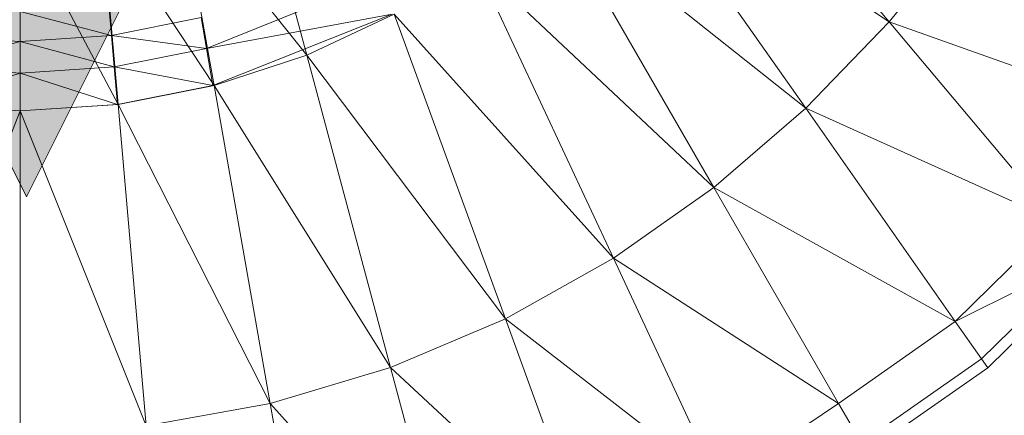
# Model space of a CAD drawing. Header units: metres. Extents: x 391.1 to 430.4, y 12.7 to 28.9.
# Tile 87 of 165: x 404.7807 to 404.8876, y 27.3947 to 27.4377. Entities that reach past the tile are written whole.
import ezdxf

# ---------------------------------------------------------------- set-up
doc = ezdxf.new("R2010")
doc.units = ezdxf.units.M
doc.layers.add('A-DETL-____-MBND', color=7, linetype='Continuous', lineweight=18)

# ---------------------------------------------------------------- blocks, each defined once
blk = doc.blocks.new('Family - Inodor PB-155417-01_FON_P0')
at = {"layer": 'A-DETL-____-MBND', "color": 253, "true_color": 0xaaaaaa}
for p, q in [((0.27455, 0.13124), (0.29732, 0.1041)), ((0.26797, 0.12373), (0.28828, 0.09472)), ((0.29732, 0.1041), (0.26797, 0.12373)), ((0.22867, 0.12067), (0.23408, 0.1005)), ((0.22042, 0.11768), (0.22403, 0.09718)), ((0.22042, 0.11768), (0.23408, 0.1005)), ((0.2606, 0.11674), (0.27829, 0.0861)), ((0.28828, 0.09472), (0.2606, 0.11674)), ((0.2118, 0.11583), (0.21361, 0.09514)), ((0.2118, 0.11583), (0.22403, 0.09718)), ((0.20299, 0.1152), (0.20299, 0.09445)), ((0.20299, 0.1152), (0.21361, 0.09514)), ((0.3054, 0.11411), (0.29732, 0.1041)), ((0.25246, 0.11043), (0.26738, 0.07843)), ((0.27829, 0.0861), (0.25246, 0.11043)), ((0.24196, 0.1088), (0.2232, 0.10122)), ((0.2232, 0.10122), (0.24196, 0.1088)), ((0.21261, 0.10589), (0.2129, 0.10263)), ((0.21261, 0.10589), (0.2129, 0.10263)), ((0.20299, 0.10524), (0.20299, 0.10196)), ((0.20299, 0.10196), (0.20299, 0.10524)), ((0.20299, 0.10524), (0.2129, 0.10263)), ((0.20299, 0.10524), (0.2129, 0.10263)), ((0.2232, 0.10122), (0.24335, 0.10495)), ((0.2232, 0.10122), (0.24335, 0.10495)), ((0.24335, 0.10495), (0.22391, 0.09718)), ((0.24359, 0.10496), (0.23408, 0.1005)), ((0.24359, 0.10496), (0.25565, 0.07185)), ((0.26738, 0.07843), (0.24359, 0.10496)), ((0.22261, 0.10458), (0.2129, 0.10263)), ((0.2129, 0.10263), (0.22261, 0.10458)), ((0.22261, 0.10458), (0.2232, 0.10122)), ((0.22261, 0.10458), (0.2232, 0.10122)), ((0.29732, 0.1041), (0.28828, 0.09472)), ((0.29732, 0.1041), (0.31551, 0.08242)), ((0.32541, 0.0941), (0.29732, 0.1041)), ((0.19307, 0.10263), (0.20299, 0.10196)), ((0.19307, 0.10263), (0.20299, 0.10196)), ((0.20299, 0.10196), (0.2129, 0.10263)), ((0.20299, 0.10196), (0.2129, 0.10263)), ((0.2129, 0.10263), (0.21319, 0.09922)), ((0.2129, 0.10263), (0.2232, 0.10122)), ((0.2129, 0.10263), (0.21319, 0.09922)), ((0.2129, 0.10263), (0.2232, 0.10122)), ((0.19277, 0.09922), (0.20299, 0.10196)), ((0.19277, 0.09922), (0.20299, 0.10196)), ((0.20299, 0.10196), (0.20299, 0.09854)), ((0.20299, 0.09854), (0.20299, 0.10196)), ((0.20299, 0.10196), (0.21319, 0.09922)), ((0.20299, 0.10196), (0.21319, 0.09922)), ((0.2232, 0.10122), (0.21319, 0.09922)), ((0.21319, 0.09922), (0.2232, 0.10122)), ((0.2232, 0.10122), (0.22391, 0.09718)), ((0.2232, 0.10122), (0.22391, 0.09718)), ((0.23408, 0.1005), (0.22403, 0.09718)), ((0.23408, 0.1005), (0.24318, 0.06653)), ((0.23408, 0.1005), (0.25565, 0.07185)), ((0.19242, 0.09514), (0.20299, 0.09854)), ((0.19242, 0.09514), (0.20299, 0.09854)), ((0.19277, 0.09922), (0.20299, 0.09854)), ((0.19277, 0.09922), (0.20299, 0.09854)), ((0.20299, 0.09854), (0.21319, 0.09922)), ((0.20299, 0.09854), (0.21319, 0.09922)), ((0.20299, 0.09854), (0.20299, 0.09445)), ((0.20299, 0.09854), (0.21355, 0.09514)), ((0.20299, 0.09854), (0.20299, 0.09445)), ((0.20299, 0.09854), (0.21355, 0.09514)), ((0.21319, 0.09922), (0.21355, 0.09514)), ((0.21319, 0.09922), (0.22391, 0.09718)), ((0.21319, 0.09922), (0.21355, 0.09514)), ((0.21319, 0.09922), (0.22391, 0.09718)), ((0.22391, 0.09718), (0.21355, 0.09514)), ((0.22403, 0.09718), (0.21361, 0.09514)), ((0.22403, 0.09718), (0.23013, 0.06262)), ((0.22403, 0.09718), (0.24318, 0.06653)), ((0.19237, 0.09514), (0.20299, 0.09445)), ((0.19242, 0.09514), (0.20299, 0.09445)), ((0.21361, 0.09514), (0.20299, 0.09445)), ((0.21355, 0.09514), (0.20299, 0.09445)), ((0.21361, 0.09514), (0.21667, 0.06022)), ((0.21361, 0.09514), (0.23013, 0.06262)), ((0.20299, 0.09445), (0.18932, 0.06022)), ((0.20299, 0.09445), (0.20299, 0.05941)), ((0.20299, 0.09445), (0.21667, 0.06022)), ((0.28828, 0.09472), (0.27829, 0.0861)), ((0.28828, 0.09472), (0.3045, 0.07154)), ((0.31551, 0.08242), (0.28828, 0.09472)), ((0.27829, 0.0861), (0.26738, 0.07843)), ((0.27829, 0.0861), (0.29183, 0.06265)), ((0.3045, 0.07154), (0.27829, 0.0861)), ((0.31551, 0.08242), (0.3045, 0.07154)), ((0.26738, 0.07843), (0.25565, 0.07185)), ((0.26738, 0.07843), (0.27881, 0.05392)), ((0.29183, 0.06265), (0.26738, 0.07843)), ((0.3045, 0.07154), (0.31869, 0.07863)), ((0.31869, 0.07863), (0.30734, 0.06749)), ((0.31945, 0.07772), (0.30802, 0.06652)), ((0.25565, 0.07185), (0.24318, 0.06653)), ((0.25565, 0.07185), (0.26488, 0.04648)), ((0.25565, 0.07185), (0.27881, 0.05392)), ((0.3045, 0.07154), (0.29183, 0.06265)), ((0.3045, 0.07154), (0.30734, 0.06749)), ((0.30734, 0.06749), (0.2943, 0.05837)), ((0.30734, 0.06749), (0.30802, 0.06652)), ((0.24318, 0.06653), (0.23013, 0.06262)), ((0.24318, 0.06653), (0.25015, 0.0405)), ((0.24318, 0.06653), (0.26488, 0.04648)), ((0.30802, 0.06652), (0.29489, 0.05734)), ((0.23013, 0.06262), (0.21667, 0.06022)), ((0.23013, 0.06262), (0.2348, 0.03611)), ((0.23013, 0.06262), (0.25015, 0.0405)), ((0.29183, 0.06265), (0.27881, 0.05392)), ((0.29183, 0.06265), (0.2943, 0.05837))]:
    blk.add_line(p, q, dxfattribs=at)
blk = doc.blocks.new('LONDR55-XX_ZZ-ARQ-CAA-M3D-Londres55_ifc-1-01_FON_P0')
at = {"layer": 'A-DETL-____-MBND', "color": 253, "lineweight": 18, "true_color": 0xaaaaaa}
blk.add_blockref('Family - Inodor PB-155417-01_FON_P0', (404.57781, 27.33331), dxfattribs=at)
blk = doc.blocks.new('ZYR_02_02 Punts Consum - 01 Punt Consum AF-687799-01_FON_P0')
at = {"layer": 'A-DETL-____-MBND', "true_color": 0x0000fa}
blk.add_hatch(color=5, dxfattribs=at).paths.add_polyline_path([(0, 0.425), (-0.0625, 0.3), (0.0625, 0.3)])
at = {"layer": 'A-DETL-____-MBND', "color": 5, "true_color": 0x0000fa}
for p, q in [((0, 0.425), (-0.0625, 0.3)), ((0, 0.425), (-0.0625, 0.3)), ((0.0625, 0.3), (0, 0.425)), ((0, 0.425), (0.0625, 0.3))]:
    blk.add_line(p, q, dxfattribs=at)

msp = doc.modelspace()

# ---------------------------------------------------------------- block references
at = {"lineweight": 5}
msp.add_blockref('LONDR55-XX_ZZ-ARQ-CAA-M3D-Londres55_ifc-1-01_FON_P0', (0, 0), dxfattribs=at)
at = {"layer": 'A-DETL-____-MBND', "color": 5, "true_color": 0x0000fa, "rotation": 180}
msp.add_blockref('ZYR_02_02 Punts Consum - 01 Punt Consum AF-687799-01_FON_P0', (404.78146, 27.84342), dxfattribs=at)

doc.saveas('drawing.dxf')
